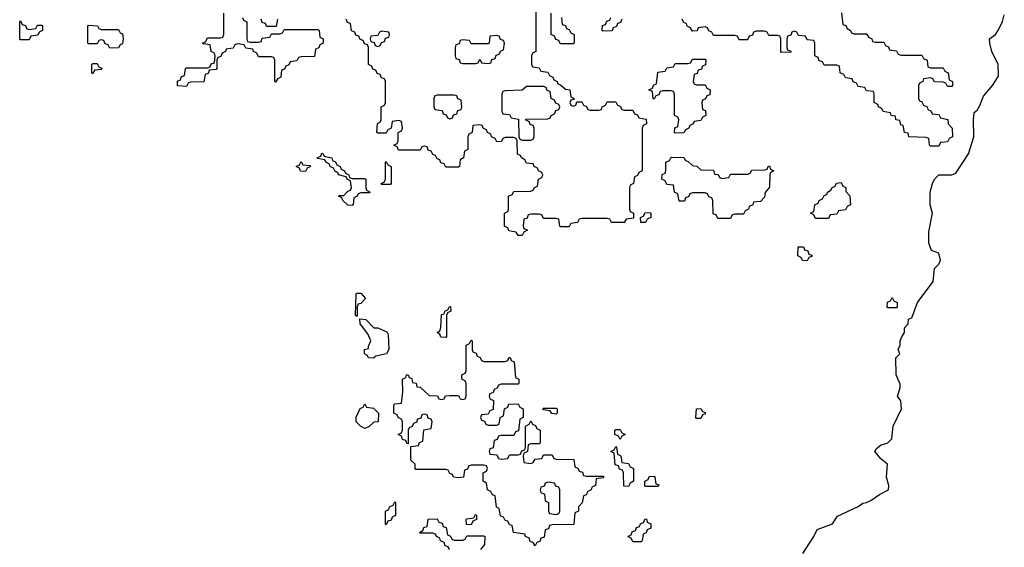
# Model space of a CAD drawing. Header units: inches. Extents: x 2777885 to 2884230, y 684484 to 829189.
# Tile 226 of 239: x 2864626 to 2869257, y 810800 to 813280. Entities that reach past the tile are written whole.
import ezdxf

# ---------------------------------------------------------------- set-up
doc = ezdxf.new("R2010")
doc.units = ezdxf.units.IN
doc.header["$MEASUREMENT"] = 0
doc.layers.add('C8861', color=7, linetype='Continuous')

msp = doc.modelspace()

# ---------------------------------------------------------------- linework, layer by layer
at = {"layer": 'C8861', "color": 6}
for points in [[(2867054, 813390), (2867054, 813130), (2867038, 813122), (2867034, 813110), (2867034, 813070), (2867038, 813058), (2867070, 813054), (2867078, 813038), (2867110, 813034), (2867118, 813018), (2867134, 813010), (2867138, 812998), (2867154, 812990), (2867158, 812978), (2867170, 812974), (2867192.7, 812952.7), (2867214, 812950), (2867218, 812918), (2867234, 812910), (2867234, 812906), (2867218, 812902), (2867214, 812890), (2867218, 812878), (2867230, 812874), (2867242, 812878), (2867246, 812894), (2867270, 812894), (2867278, 812878), (2867292.7, 812872.7), (2867298, 812858), (2867310, 812854), (2867350, 812854), (2867362, 812858), (2867366, 812870), (2867382, 812878), (2867390, 812894), (2867430, 812894), (2867438, 812878), (2867452.7, 812872.7), (2867458, 812858), (2867470, 812854), (2867510, 812854), (2867518, 812838), (2867532.7, 812832.7), (2867538, 812818), (2867572.7, 812812.7), (2867574, 812790), (2867558, 812782), (2867554, 812770), (2867554, 812570), (2867538, 812562), (2867532.7, 812547.3), (2867518, 812542), (2867514, 812510), (2867498, 812502), (2867494, 812490), (2867494, 812390), (2867498, 812378), (2867514, 812370), (2867512.7, 812347.3), (2867478, 812342), (2867470, 812326), (2867410, 812326), (2867402, 812342), (2867390, 812346), (2867270, 812346), (2867258, 812342), (2867250, 812326), (2867218, 812322), (2867210, 812306), (2867170, 812306), (2867166, 812310), (2867162, 812342), (2867150, 812346), (2867090, 812346), (2867082, 812362), (2867070, 812366), (2867030, 812366), (2867018, 812362), (2867012.7, 812347.3), (2866998, 812342), (2866994, 812310), (2866998, 812298), (2867014, 812290), (2866998, 812282), (2866990, 812266), (2866970, 812266), (2866962, 812282), (2866927.3, 812287.3), (2866922, 812302), (2866906, 812310), (2866906, 812370), (2866922, 812378), (2866926, 812390), (2866926, 812450), (2866942, 812458), (2866950, 812472), (2867030, 812474), (2867042, 812478), (2867046, 812490), (2867062, 812498), (2867066, 812530), (2867082, 812538), (2867086, 812550), (2867082, 812562), (2867066, 812570), (2867062, 812582), (2867046, 812590), (2867042, 812602), (2867010, 812606), (2867002, 812622), (2866986, 812630), (2866982, 812642), (2866967.3, 812647.3), (2866966, 812710), (2866962, 812722), (2866950, 812726), (2866910, 812726), (2866898, 812722), (2866892.7, 812707.3), (2866870, 812706), (2866862, 812722), (2866846, 812730), (2866842, 812742), (2866826, 812750), (2866822, 812762), (2866806, 812770), (2866802, 812782), (2866790, 812786), (2866758, 812782), (2866754, 812750), (2866738, 812742), (2866734, 812730), (2866734, 812670), (2866718, 812662), (2866714, 812630), (2866698, 812622), (2866694, 812590), (2866690, 812586), (2866630, 812586), (2866622, 812602), (2866607.3, 812607.3), (2866602, 812622), (2866590, 812626), (2866582, 812642), (2866570, 812646), (2866562, 812662), (2866547.3, 812667.3), (2866542, 812682), (2866530, 812686), (2866518, 812682), (2866510, 812666), (2866407.3, 812667.3), (2866402, 812682), (2866386, 812690), (2866402, 812698), (2866406, 812710), (2866406, 812750), (2866422, 812758), (2866426, 812770), (2866422, 812802), (2866410, 812806), (2866378, 812802), (2866374, 812770), (2866358, 812762), (2866350, 812746), (2866310, 812746), (2866306, 812750), (2866308.4, 812791.6), (2866322, 812798), (2866326, 812810), (2866326, 812870), (2866342, 812878), (2866346, 812890), (2866346, 812990), (2866342, 813002), (2866327.3, 813007.3), (2866322, 813022), (2866307.3, 813027.3), (2866302, 813042), (2866287.3, 813047.3), (2866282, 813062), (2866266, 813070), (2866266, 813150), (2866262, 813162), (2866247.3, 813167.3), (2866242, 813182), (2866227.3, 813187.3), (2866222, 813202), (2866207.3, 813207.3), (2866202, 813222), (2866187.3, 813227.3), (2866182, 813262), (2866167.3, 813267.3), (2866162, 813282)], [(2865674, 813290), (2865678, 813278), (2865694, 813270), (2865694, 813190), (2865698, 813178), (2865710, 813174), (2865750, 813174), (2865762, 813178), (2865767.3, 813192.7), (2865802, 813198), (2865810, 813214), (2865850, 813214), (2865862, 813218), (2865870, 813234), (2866030, 813234), (2866034, 813230), (2866038, 813198), (2866054, 813190), (2866054, 813170), (2866038, 813162), (2866032.7, 813147.3), (2866018, 813142), (2866012.7, 813107.3), (2865950, 813106), (2865938, 813102), (2865930, 813086), (2865898, 813082), (2865892.7, 813067.3), (2865878, 813062), (2865872, 813048), (2865858, 813042), (2865854, 813010), (2865838, 813002), (2865830, 812986), (2865826, 812990), (2865826, 813090), (2865822, 813102), (2865810, 813106), (2865750, 813106), (2865742, 813122), (2865726, 813130), (2865722, 813142), (2865690, 813146), (2865682, 813162), (2865650, 813166), (2865638, 813162), (2865630, 813146), (2865598, 813142), (2865594, 813130), (2865578, 813122), (2865572.7, 813107.3), (2865558, 813102), (2865554, 813090), (2865554, 813050), (2865550, 813046), (2865518, 813042), (2865512.7, 813027.3), (2865498, 813022), (2865492.7, 812987.3), (2865430, 812986), (2865418, 812982), (2865410, 812966), (2865368.4, 812968.4), (2865368.4, 812991.6), (2865382, 812998), (2865387.3, 813012.7), (2865402, 813018), (2865406, 813050), (2865410, 813054), (2865510, 813054), (2865522, 813058), (2865527.3, 813072.7), (2865542, 813078), (2865546, 813110), (2865542, 813122), (2865526, 813130), (2865522, 813162), (2865490, 813166), (2865486, 813170), (2865502, 813178), (2865510, 813194), (2865570, 813194), (2865582, 813198), (2865586, 813210), (2865586, 813310)], [(2867174, 813290), (2867178, 813258), (2867192.7, 813252.7), (2867198, 813238), (2867210, 813234), (2867218, 813218), (2867234, 813210), (2867234, 813170), (2867230, 813166), (2867172.7, 813167.3), (2867166, 813170), (2867162, 813182), (2867147.3, 813187.3), (2867142, 813202), (2867126, 813210), (2867126, 813310)], [(2867458, 813282), (2867452.7, 813267.3), (2867438, 813262), (2867432.7, 813247.3), (2867418, 813242), (2867412.7, 813227.3), (2867370, 813226), (2867366, 813230), (2867367.3, 813252.7), (2867382, 813258), (2867387.3, 813272.7), (2867402, 813278), (2867406, 813290)], [(2868491.6, 813311.6), (2868498, 813258), (2868512, 813252), (2868518, 813238), (2868534, 813230), (2868538, 813218), (2868550, 813214), (2868610, 813214), (2868618, 813198), (2868634, 813190), (2868638, 813178), (2868650, 813174), (2868690, 813174), (2868698, 813158), (2868712.7, 813152.7), (2868718, 813138), (2868750, 813134), (2868758, 813118), (2868770, 813114), (2868870, 813114), (2868878, 813098), (2868894, 813090), (2868898, 813058), (2868910, 813054), (2868970, 813054), (2868978, 813038), (2868994, 813030), (2868998, 812998), (2869014, 812990), (2869014, 812970), (2869010, 812966), (2868990, 812966), (2868982, 812982), (2868970, 812986), (2868928.4, 812988.4), (2868922, 813002), (2868910, 813006), (2868878, 813002), (2868874, 812990), (2868858, 812982), (2868854, 812970), (2868854, 812910), (2868858, 812898), (2868870, 812894), (2868878, 812878), (2868894, 812870), (2868898, 812858), (2868912, 812852), (2868918, 812838), (2868950, 812834), (2868958, 812818), (2868991.1, 812811.1), (2868994, 812790), (2869012, 812770), (2869014, 812730), (2868998, 812722), (2868990, 812706), (2868958, 812702), (2868950, 812686), (2868910, 812686), (2868906, 812690), (2868902, 812722), (2868890, 812726), (2868808.9, 812728.9), (2868806, 812746), (2868788, 812750), (2868782, 812782), (2868770, 812786), (2868766, 812806), (2868748, 812810), (2868746, 812826), (2868726, 812830), (2868722, 812842), (2868688.4, 812848.4), (2868682, 812862), (2868666, 812870), (2868662, 812882), (2868646, 812890), (2868646, 812930), (2868642, 812942), (2868610, 812946), (2868602, 812962), (2868570, 812966), (2868562, 812982), (2868547.3, 812987.3), (2868542, 813002), (2868510, 813006), (2868502, 813022), (2868486, 813030), (2868482, 813062), (2868470, 813066), (2868410, 813066), (2868402, 813082), (2868387.3, 813087.3), (2868382, 813102), (2868366, 813110), (2868366, 813170), (2868362, 813182), (2868330, 813186), (2868322, 813202), (2868290, 813206), (2868282, 813222), (2868270, 813226), (2868258, 813222), (2868252.7, 813207.3), (2868238, 813202), (2868234, 813190), (2868234, 813150), (2868238, 813138), (2868252.7, 813132.7), (2868252.7, 813127.3), (2868210, 813126), (2868206, 813130), (2868206, 813190), (2868202, 813202), (2868190, 813206), (2868150, 813206), (2868142, 813222), (2868130, 813226), (2868090, 813226), (2868078, 813222), (2868072.7, 813207.3), (2868058, 813202), (2868050, 813186), (2868010, 813186), (2868002, 813202), (2867990, 813206), (2867890, 813206), (2867882, 813222), (2867867.3, 813227.3), (2867862, 813242), (2867850, 813246), (2867818, 813242), (2867812.7, 813227.3), (2867790, 813226), (2867782, 813242), (2867766, 813250), (2867762, 813262), (2867750, 813266), (2867742, 813282)], [(2868309.5, 810770.5), (2868361.2, 810850), (2868376.5, 810883.5), (2868448.7, 810910), (2868473.2, 810946.8), (2868570, 810991), (2868592, 811008), (2868610, 811010.5), (2868630, 811020.5), (2868670, 811048.2), (2868712, 811070), (2868714, 811090), (2868702.7, 811130), (2868708.7, 811190), (2868676, 811216), (2868648, 811250), (2868656.4, 811263.6), (2868679, 811281), (2868710, 811291), (2868729, 811310), (2868735.1, 811370), (2868774, 811450), (2868770, 811488), (2868755.1, 811510), (2868767.3, 811550), (2868767.2, 811567.2), (2868749.2, 811610), (2868748, 811690), (2868766, 811710), (2868758, 811730), (2868768, 811750), (2868768, 811770), (2868773.6, 811786.4), (2868788, 811810), (2868788.4, 811831.6), (2868806, 811850), (2868807.3, 811872.7), (2868822, 811878), (2868849.3, 811950.7), (2868922.7, 812050), (2868929, 812110), (2868950, 812131.3), (2868958, 812150), (2868950, 812182), (2868915.3, 812195.3), (2868902, 812230), (2868903.1, 812283.1), (2868919.3, 812370), (2868909.1, 812409.1), (2868908.7, 812430), (2868909, 812470), (2868919, 812510), (2868929.1, 812530.9), (2868949.2, 812550.8), (2869010, 812550.6), (2869030, 812558.8), (2869089.5, 812650), (2869114.5, 812730), (2869112.7, 812810), (2869116.4, 812843.6), (2869130, 812854), (2869143.1, 812876.9), (2869159.3, 812920.7), (2869201.2, 812970), (2869230, 813014), (2869229.2, 813070), (2869199.3, 813130), (2869188.7, 813170), (2869188, 813190), (2869215.3, 813210), (2869230, 813232), (2869249.1, 813270.9), (2869257.5, 813302.5)], [(2865838, 813282), (2865832.7, 813247.3), (2865787.3, 813247.3), (2865782, 813262), (2865767.3, 813267.3), (2865762, 813282)], [(2866647.3, 810787.3), (2866642, 810802), (2866627.3, 810807.3), (2866622, 810822), (2866606, 810830), (2866602, 810842), (2866586, 810850), (2866582, 810862), (2866570, 810866), (2866510, 810866), (2866506, 810870), (2866522, 810878), (2866527.3, 810892.7), (2866542, 810898), (2866547.3, 810932.7), (2866590, 810934), (2866598, 810918), (2866612.7, 810912.7), (2866618, 810898), (2866632.7, 810892.7), (2866638, 810858), (2866652.7, 810852.7), (2866658, 810838), (2866670, 810834), (2866710, 810834), (2866722, 810838), (2866730, 810854), (2866810, 810854), (2866814, 810850), (2866812.7, 810812.7), (2866794, 810790)]]:
    msp.add_lwpolyline(points, dxfattribs=at)
for points in [[(2864670, 813234), (2864702, 813238), (2864710, 813254), (2864730, 813254), (2864734, 813250), (2864734, 813230), (2864718, 813222), (2864712, 813208), (2864678, 813202), (2864670, 813186), (2864630, 813186), (2864626, 813190), (2864626, 813270), (2864630, 813274), (2864638, 813258), (2864652.7, 813252.7), (2864658, 813238)], [(2865010, 813234), (2865090, 813234), (2865098, 813218), (2865110, 813214), (2865112, 813190), (2865110, 813166), (2865098, 813162), (2865090, 813148), (2865050, 813146), (2865042, 813162), (2865027.3, 813167.3), (2865022, 813182), (2865010, 813186), (2864998, 813182), (2864990, 813166), (2864950, 813166), (2864946, 813170), (2864946, 813250), (2864950, 813254), (2864991.6, 813251.6), (2864998, 813238)], [(2866330, 813226), (2866318, 813222), (2866310, 813206), (2866278, 813202), (2866274, 813190), (2866278, 813178), (2866292.7, 813172.7), (2866298, 813158), (2866310, 813154), (2866322, 813158), (2866327.3, 813172.7), (2866342, 813178), (2866347.3, 813192.7), (2866362, 813198), (2866366, 813210), (2866362, 813222)], [(2866870, 813206), (2866838, 813202), (2866834, 813170), (2866830, 813166), (2866750, 813166), (2866742, 813182), (2866710, 813186), (2866698, 813182), (2866692.7, 813167.3), (2866678, 813162), (2866674, 813150), (2866674, 813110), (2866678, 813098), (2866692.7, 813092.7), (2866698, 813078), (2866710, 813074), (2866770, 813074), (2866782, 813078), (2866790, 813094), (2866798, 813078), (2866830, 813074), (2866842, 813078), (2866847.3, 813092.7), (2866862, 813098), (2866867.3, 813112.7), (2866882, 813118), (2866887.3, 813132.7), (2866902, 813138), (2866906, 813170), (2866902, 813182), (2866887.3, 813187.3), (2866882, 813202)], [(2864970, 813026), (2864966, 813030), (2864966, 813070), (2864970, 813074), (2864990, 813074), (2864998, 813058), (2865014, 813050), (2865010, 813046), (2864978, 813042)], [(2867810, 812974), (2867850, 812974), (2867858, 812958), (2867874, 812950), (2867872.7, 812927.3), (2867858, 812922), (2867852.7, 812907.3), (2867838, 812902), (2867834, 812890), (2867838, 812858), (2867852.7, 812852.7), (2867854, 812830), (2867838, 812822), (2867830, 812806), (2867798, 812802), (2867794, 812790), (2867778, 812782), (2867774, 812770), (2867758, 812762), (2867750, 812748), (2867710, 812746), (2867706, 812750), (2867708.4, 812771.6), (2867722, 812778), (2867726, 812810), (2867722, 812822), (2867706, 812830), (2867706, 812930), (2867702, 812942), (2867690, 812946), (2867650, 812946), (2867638, 812942), (2867632.7, 812927.3), (2867618, 812922), (2867610, 812906), (2867606, 812910), (2867602, 812942), (2867586, 812950), (2867602, 812958), (2867607.3, 812972.7), (2867622, 812978), (2867627.3, 813032.7), (2867662, 813038), (2867670, 813054), (2867702, 813058), (2867710, 813074), (2867770, 813074), (2867782, 813078), (2867790, 813094), (2867850, 813094), (2867854, 813090), (2867852.7, 813067.3), (2867838, 813062), (2867832.7, 813047.3), (2867818, 813042), (2867812.7, 813027.3), (2867798, 813022), (2867794, 812990), (2867798, 812978)], [(2867090, 812966), (2867010, 812966), (2866990, 812948), (2866910, 812946), (2866898, 812942), (2866894, 812930), (2866894, 812850), (2866898, 812838), (2866930, 812834), (2866938, 812818), (2866972.7, 812812.7), (2866974, 812730), (2866978, 812718), (2866990, 812714), (2867030, 812714), (2867042, 812718), (2867046, 812730), (2867046, 812770), (2867042, 812782), (2867027.3, 812787.3), (2867022, 812802), (2867007.3, 812807.3), (2867007.3, 812812.7), (2867110, 812814), (2867122, 812818), (2867126, 812830), (2867142, 812838), (2867147.3, 812852.7), (2867162, 812858), (2867166, 812870), (2867162, 812882), (2867147.3, 812887.3), (2867142, 812902), (2867126, 812910), (2867122, 812942), (2867107.3, 812947.3), (2867102, 812962)], [(2866670, 812926), (2866590, 812926), (2866578, 812922), (2866574, 812910), (2866574, 812870), (2866578, 812858), (2866612.7, 812852.7), (2866618, 812838), (2866632.7, 812832.7), (2866638, 812818), (2866650, 812814), (2866662, 812818), (2866667.3, 812832.7), (2866682, 812838), (2866687.3, 812852.7), (2866702, 812858), (2866706, 812870), (2866702, 812902), (2866687.3, 812907.3), (2866682, 812922)], [(2866190, 812534), (2866250, 812534), (2866254, 812530), (2866254, 812490), (2866258, 812478), (2866274, 812470), (2866270, 812466), (2866230, 812466), (2866218, 812462), (2866214, 812450), (2866198, 812442), (2866194, 812410), (2866190, 812406), (2866170, 812408), (2866146, 812430), (2866142, 812442), (2866126, 812450), (2866130, 812454), (2866150, 812454), (2866170, 812474), (2866182, 812478), (2866186, 812490), (2866182, 812522), (2866166, 812530), (2866162, 812542), (2866126, 812550), (2866122, 812562), (2866110, 812566), (2866102, 812582), (2866086, 812590), (2866082, 812602), (2866066, 812610), (2866062, 812622), (2866027.3, 812627.3), (2866027.3, 812632.7), (2866042, 812638), (2866048, 812652), (2866054, 812650), (2866058, 812638), (2866094, 812630), (2866098, 812618), (2866112, 812612), (2866118, 812598), (2866134, 812590), (2866138, 812578), (2866154, 812570), (2866158, 812558), (2866174, 812550), (2866178, 812538)], [(2865970, 812566), (2865947.3, 812567.3), (2865942, 812582), (2865926, 812590), (2865942, 812598), (2865950, 812614), (2865958, 812598), (2865990, 812594), (2865994, 812590), (2865978, 812582)], [(2866330, 812506), (2866326, 812510), (2866342, 812518), (2866346, 812530), (2866346, 812610), (2866350, 812614), (2866358, 812598), (2866374, 812590), (2866374, 812510), (2866370, 812506)], [(2867930, 812534), (2867962, 812538), (2867970, 812554), (2868050, 812554), (2868062, 812558), (2868070, 812572), (2868130, 812574), (2868142, 812578), (2868146, 812590), (2868152.7, 812592.7), (2868158, 812578), (2868174, 812570), (2868158, 812562), (2868154, 812550), (2868152.7, 812492.7), (2868132.7, 812467.3), (2868130, 812446), (2868110, 812426), (2868078, 812422), (2868074, 812410), (2868058, 812402), (2868054, 812390), (2868038, 812382), (2868030, 812366), (2867990, 812366), (2867978, 812362), (2867970, 812346), (2867910, 812346), (2867902, 812362), (2867887.3, 812367.3), (2867886, 812430), (2867882, 812442), (2867867.3, 812447.3), (2867862, 812462), (2867850, 812466), (2867790, 812466), (2867778, 812462), (2867772.7, 812447.3), (2867758, 812442), (2867752.7, 812427.3), (2867727.3, 812427.3), (2867722, 812462), (2867706, 812470), (2867702, 812502), (2867670, 812506), (2867662, 812522), (2867646, 812530), (2867648.4, 812551.6), (2867662, 812558), (2867666, 812570), (2867666, 812610), (2867682, 812618), (2867690, 812634), (2867750, 812632), (2867758, 812618), (2867770, 812614), (2867790, 812594), (2867811.6, 812591.6), (2867830, 812574), (2867890, 812572), (2867894, 812554), (2867911.6, 812551.6), (2867918, 812538)], [(2868370, 812346), (2868362, 812362), (2868346, 812370), (2868362, 812378), (2868366, 812410), (2868382, 812418), (2868386, 812430), (2868402, 812438), (2868410, 812454), (2868422, 812458), (2868426, 812470), (2868442, 812478), (2868446, 812490), (2868462, 812498), (2868468, 812512), (2868490, 812514), (2868498, 812498), (2868511.6, 812491.6), (2868512.7, 812472.7), (2868531.6, 812451.6), (2868534, 812410), (2868518, 812402), (2868510, 812386), (2868478, 812382), (2868470, 812366), (2868438, 812362), (2868430, 812346)], [(2867570, 812326), (2867547.3, 812327.3), (2867546, 812350), (2867562, 812358), (2867567.3, 812372.7), (2867590, 812374), (2867594, 812370), (2867594, 812350), (2867578, 812342)], [(2868330, 812146), (2868308.4, 812148.4), (2868302, 812162), (2868286, 812170), (2868287.3, 812212.7), (2868312.7, 812212.7), (2868318, 812198), (2868332.7, 812192.7), (2868338, 812178), (2868352.7, 812172.7), (2868352.7, 812167.3), (2868338, 812162)], [(2866210, 811886), (2866206, 811890), (2866208.7, 811990), (2866210, 811994), (2866230, 811994), (2866252, 811970), (2866230, 811946), (2866218, 811942), (2866214, 811930), (2866214, 811886)], [(2868710, 811926), (2868706, 811930), (2868707.3, 811952.7), (2868722, 811958), (2868730, 811974), (2868738, 811958), (2868754, 811950), (2868754, 811930), (2868750, 811926)], [(2866630, 811786), (2866607.3, 811787.3), (2866602, 811802), (2866589.2, 811810), (2866602, 811818), (2866607.3, 811832.7), (2866610, 811894), (2866622, 811898), (2866626, 811910), (2866642, 811918), (2866646, 811930), (2866652, 811932), (2866654, 811910), (2866638, 811902), (2866634, 811890), (2866634, 811790)], [(2866290, 811689.3), (2866266, 811690), (2866262, 811702), (2866248, 811710), (2866248, 811730), (2866266, 811734), (2866266, 811746), (2866278, 811770), (2866264, 811804), (2866228, 811850), (2866226, 811874), (2866254, 811870), (2866292, 811832), (2866311.3, 811831.3), (2866339.6, 811819.6), (2866352.7, 811812.7), (2866359.6, 811799.6), (2866362, 811730), (2866352, 811710), (2866302, 811698)], [(2866810, 811674), (2866910, 811674), (2866922, 811678), (2866927.3, 811692.7), (2866932.7, 811692.7), (2866938, 811678), (2866951.6, 811671.6), (2866958, 811598), (2866974, 811590), (2866974, 811570), (2866970, 811566), (2866890, 811566), (2866878, 811562), (2866872.7, 811547.3), (2866858, 811542), (2866852.7, 811527.3), (2866838, 811522), (2866834, 811510), (2866838, 811498), (2866854, 811490), (2866852.7, 811447.3), (2866838, 811442), (2866830, 811426), (2866798, 811422), (2866794, 811410), (2866798, 811398), (2866812.7, 811392.7), (2866818, 811378), (2866830, 811374), (2866870, 811374), (2866882, 811378), (2866886, 811410), (2866902, 811418), (2866906, 811450), (2866922, 811458), (2866927.3, 811472.7), (2866970, 811474), (2866978, 811458), (2866994, 811450), (2866994, 811410), (2866978, 811402), (2866972.7, 811347.3), (2866958, 811342), (2866950, 811326), (2866890, 811326), (2866878, 811322), (2866872.7, 811307.3), (2866858, 811302), (2866852.7, 811267.3), (2866838, 811262), (2866834, 811250), (2866838, 811238), (2866870, 811234), (2866878, 811218), (2866890, 811214), (2866922, 811218), (2866930, 811234), (2866970, 811234), (2866982, 811238), (2866987.3, 811252.7), (2867002, 811258), (2867006, 811270), (2867006, 811370), (2867022, 811378), (2867030, 811394), (2867038, 811378), (2867052.7, 811372.7), (2867058, 811358), (2867074, 811350), (2867074, 811290), (2867070, 811286), (2867030, 811286), (2867018, 811282), (2867014, 811250), (2866998, 811242), (2866994, 811230), (2866998, 811198), (2867030, 811194), (2867042, 811198), (2867050, 811214), (2867082, 811218), (2867090, 811234), (2867130, 811234), (2867138, 811218), (2867150, 811214), (2867232.7, 811212.7), (2867238, 811178), (2867252, 811172), (2867258, 811158), (2867272.7, 811152.7), (2867278, 811138), (2867290, 811134), (2867370, 811134), (2867374, 811130), (2867370, 811126), (2867338, 811122), (2867334, 811090), (2867318, 811082), (2867314, 811070), (2867298, 811062), (2867290, 811046), (2867278, 811042), (2867271.6, 811008.4), (2867254, 810990), (2867254, 810970), (2867238, 810962), (2867232.7, 810907.3), (2867130, 810906), (2867118, 810902), (2867112.7, 810887.3), (2867098, 810882), (2867092.7, 810847.3), (2867078, 810842), (2867072.7, 810827.3), (2867058, 810822), (2867050, 810806), (2867042, 810822), (2867027.3, 810827.3), (2867022, 810842), (2867006, 810850), (2867002, 810862), (2866948.9, 810868.9), (2866942, 810902), (2866930, 810906), (2866922, 810922), (2866910, 810926), (2866902, 810942), (2866888.4, 810948.4), (2866882, 810982), (2866868.4, 810988.4), (2866862, 811042), (2866850, 811046), (2866842, 811062), (2866826, 811070), (2866822, 811102), (2866806, 811110), (2866806, 811150), (2866822, 811158), (2866826, 811170), (2866822, 811182), (2866810, 811186), (2866750, 811186), (2866738, 811182), (2866732.7, 811167.3), (2866718, 811162), (2866714, 811130), (2866690, 811126), (2866666, 811130), (2866662, 811142), (2866650, 811146), (2866642, 811162), (2866630, 811166), (2866490, 811166), (2866486, 811170), (2866486, 811190), (2866466, 811210), (2866466, 811274), (2866502, 811278), (2866507.3, 811292.7), (2866522, 811298), (2866527.3, 811352.7), (2866562, 811358), (2866566, 811390), (2866562, 811402), (2866547.3, 811407.3), (2866542, 811422), (2866530, 811426), (2866518, 811422), (2866512.7, 811407.3), (2866498, 811402), (2866492.7, 811387.3), (2866478, 811382), (2866472.7, 811367.3), (2866458, 811362), (2866454, 811350), (2866454, 811286), (2866447.3, 811287.3), (2866442, 811302), (2866427.3, 811307.3), (2866422, 811322), (2866406, 811330), (2866422, 811338), (2866426, 811350), (2866426, 811390), (2866422, 811402), (2866406, 811410), (2866402, 811422), (2866386, 811430), (2866386, 811470), (2866390, 811474), (2866422, 811478), (2866428, 811530), (2866426, 811590), (2866442, 811598), (2866446, 811610), (2866454, 811610), (2866458, 811598), (2866470, 811594), (2866474, 811574), (2866491.1, 811571.1), (2866494, 811554), (2866510, 811552), (2866552.7, 811512.7), (2866591.6, 811511.6), (2866598, 811498), (2866610, 811494), (2866622, 811498), (2866628.4, 811511.6), (2866650, 811514), (2866690, 811514), (2866698, 811498), (2866710, 811494), (2866722, 811498), (2866726, 811510), (2866726, 811570), (2866722, 811582), (2866706, 811590), (2866706, 811610), (2866722, 811618), (2866726, 811630), (2866726, 811750), (2866742, 811758), (2866750, 811774), (2866754, 811770), (2866754, 811730), (2866758, 811718), (2866772.7, 811712.7), (2866778, 811698), (2866792.7, 811692.7), (2866798, 811678)], [(2866250, 811358), (2866228.9, 811368.9), (2866209, 811390), (2866208.9, 811411.1), (2866228, 811452), (2866242, 811458), (2866250, 811474), (2866258, 811458), (2866290, 811454), (2866314, 811430), (2866312, 811390), (2866292, 811388), (2866270, 811368)], [(2867150, 811426), (2867128.4, 811428.4), (2867122, 811442), (2867090, 811446), (2867086, 811450), (2867090, 811454), (2867150, 811454), (2867154, 811450), (2867154, 811430)], [(2867810, 811406), (2867806, 811410), (2867809, 811451), (2867830, 811452), (2867838, 811438), (2867850, 811434), (2867850, 811426), (2867838, 811422), (2867830, 811406)], [(2867450, 811306), (2867442, 811322), (2867426, 811330), (2867426, 811350), (2867430, 811354), (2867450, 811354), (2867458, 811338), (2867474, 811330), (2867458, 811322)], [(2867490, 811086), (2867467.3, 811087.3), (2867466, 811150), (2867462, 811162), (2867447.3, 811167.3), (2867442, 811182), (2867427.3, 811187.3), (2867422, 811242), (2867406, 811250), (2867422, 811258), (2867430, 811274), (2867434, 811270), (2867438, 811238), (2867454, 811230), (2867458, 811198), (2867490, 811194), (2867498, 811178), (2867514, 811170), (2867514, 811110), (2867498, 811102)], [(2867570, 811086), (2867566, 811090), (2867566, 811110), (2867582, 811118), (2867587.3, 811132.7), (2867610, 811134), (2867614, 811130), (2867618, 811098), (2867632.7, 811092.7), (2867630, 811086)], [(2867110, 811106), (2867098, 811102), (2867092.7, 811087.3), (2867078, 811082), (2867074, 811070), (2867078, 811058), (2867094, 811050), (2867098, 811018), (2867114, 811010), (2867114, 810970), (2867118, 810958), (2867150, 810954), (2867162, 810958), (2867166, 810970), (2867166, 811070), (2867162, 811082), (2867147.3, 811087.3), (2867142, 811102)], [(2866350, 810906), (2866346, 810910), (2866346, 810970), (2866362, 810978), (2866366, 810990), (2866382, 810998), (2866390, 811014), (2866394, 811010), (2866394, 810950), (2866378, 810942), (2866372.7, 810927.3), (2866358, 810922)], [(2866750, 810906), (2866727.3, 810907.3), (2866726, 810930), (2866730, 810934), (2866762, 810938), (2866770, 810954), (2866774, 810950), (2866774, 810930), (2866758, 810922)], [(2867510, 810826), (2867502, 810842), (2867486, 810850), (2867502, 810858), (2867507.3, 810872.7), (2867522, 810878), (2867527.3, 810892.7), (2867542, 810898), (2867546, 810910), (2867562, 810918), (2867567.3, 810932.7), (2867574, 810934), (2867578, 810918), (2867594, 810910), (2867594, 810890), (2867578, 810882), (2867572.7, 810867.3), (2867558, 810862), (2867554, 810830), (2867550, 810826)]]:
    msp.add_lwpolyline(points, close=True, dxfattribs=at)

doc.saveas('drawing.dxf')
